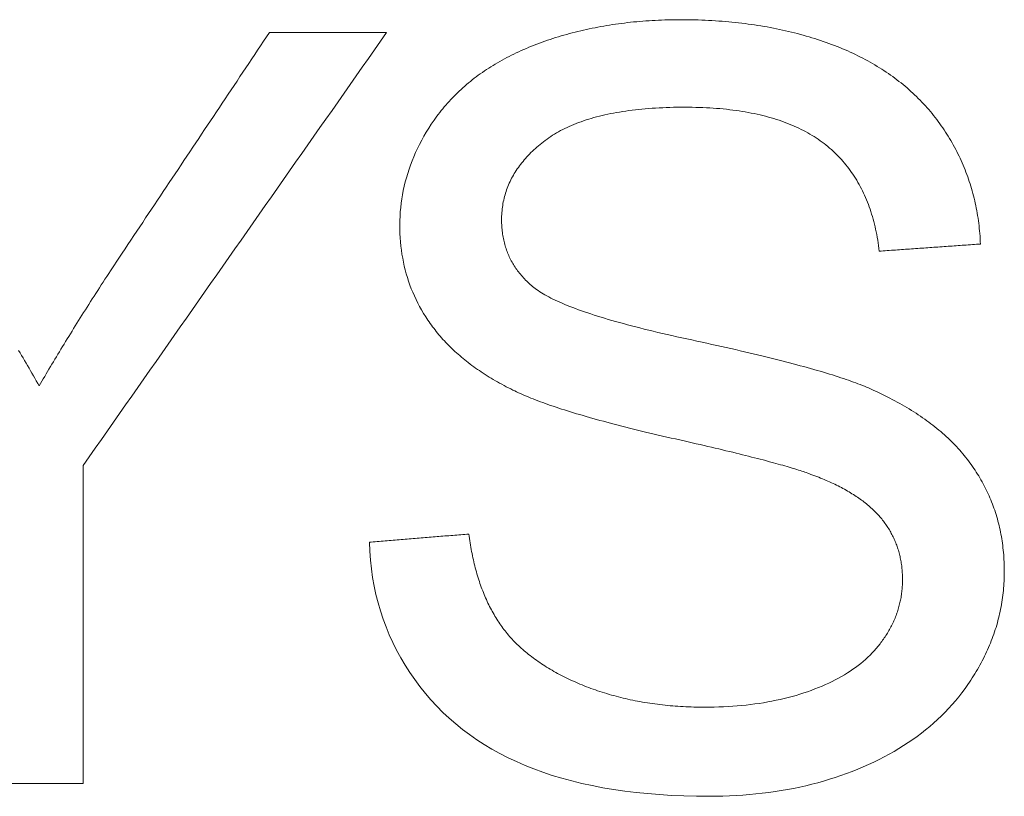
# Model space of a CAD drawing. Header units: millimetres. Extents: x 35 to 385, y -587 to 211.
# Tile 80 of 133: x 214.002 to 214.977, y -354.299 to -353.531. Entities that reach past the tile are written whole.
import ezdxf

# ---------------------------------------------------------------- set-up
doc = ezdxf.new("R2010")
doc.units = ezdxf.units.MM
doc.layers.add('3', color=7, linetype='Continuous', true_color=0xffffff)

msp = doc.modelspace()

# ---------------------------------------------------------------- linework, layer by layer
at = {"layer": '3', "color": 155, "linetype": 'Continuous', "lineweight": 18}
for p, q in [((214.36524, -353.54397), (214.24933, -353.54397)), ((214.06497, -354.2869), (214.06497, -353.97221)), ((213.96558, -354.2869), (214.06497, -354.2869))]:
    msp.add_line(p, q, dxfattribs=at)
for points in [[(214.65632, -353.53139), (214.65314, -353.5314), (214.64996, -353.53143), (214.6468, -353.53148), (214.64364, -353.53155), (214.6405, -353.53164), (214.63737, -353.53175), (214.63426, -353.53188), (214.63115, -353.53203), (214.62806, -353.5322), (214.62498, -353.53239), (214.62191, -353.5326), (214.61885, -353.53284), (214.61581, -353.53309), (214.61277, -353.53336), (214.60975, -353.53365), (214.60674, -353.53396), (214.60374, -353.5343), (214.60076, -353.53465), (214.59778, -353.53502), (214.59482, -353.53541), (214.59187, -353.53583), (214.58893, -353.53626), (214.586, -353.53671), (214.58308, -353.53719), (214.58018, -353.53768), (214.57728, -353.53819), (214.5744, -353.53873), (214.57153, -353.53928), (214.56867, -353.53985), (214.56583, -353.54045), (214.56299, -353.54106), (214.56017, -353.5417), (214.55735, -353.54235), (214.55455, -353.54303), (214.55177, -353.54372), (214.54899, -353.54444), (214.54622, -353.54517), (214.54347, -353.54593), (214.54072, -353.5467), (214.53799, -353.5475), (214.53527, -353.54831), (214.53256, -353.54915), (214.52987, -353.55001), (214.52718, -353.55088), (214.52451, -353.55178), (214.52184, -353.55269), (214.51919, -353.55363), (214.51655, -353.55459), (214.51392, -353.55556), (214.51131, -353.55656)], [(214.81105, -353.55787), (214.80835, -353.55683), (214.80563, -353.55581), (214.8029, -353.5548), (214.80016, -353.55382), (214.7974, -353.55286), (214.79462, -353.55192), (214.79182, -353.551), (214.78901, -353.5501), (214.78619, -353.54923), (214.78335, -353.54837), (214.78049, -353.54753), (214.77762, -353.54672), (214.77473, -353.54593), (214.77182, -353.54515), (214.7689, -353.5444), (214.76596, -353.54367), (214.76301, -353.54296), (214.76004, -353.54227), (214.75706, -353.54161), (214.75405, -353.54096), (214.75103, -353.54033), (214.748, -353.53973), (214.74495, -353.53914), (214.74188, -353.53858), (214.7388, -353.53804), (214.7357, -353.53752), (214.73258, -353.53702), (214.72945, -353.53654), (214.7263, -353.53608), (214.72313, -353.53565), (214.71995, -353.53523), (214.71675, -353.53484), (214.71354, -353.53447), (214.71031, -353.53412), (214.70706, -353.53379), (214.70379, -353.53348), (214.70051, -353.53319), (214.69721, -353.53292), (214.6939, -353.53268), (214.69057, -353.53245), (214.68722, -353.53225), (214.68385, -353.53207), (214.68047, -353.53191), (214.67707, -353.53177), (214.67366, -353.53165), (214.67022, -353.53156), (214.66677, -353.53148), (214.66331, -353.53143), (214.65982, -353.5314), (214.65632, -353.53139)], [(214.06497, -353.97221), (214.07098, -353.96365), (214.07699, -353.95509), (214.083, -353.94653), (214.08901, -353.93797), (214.09503, -353.92941), (214.10104, -353.92084), (214.10705, -353.91228), (214.11306, -353.90372), (214.11907, -353.89515), (214.12508, -353.88659), (214.13109, -353.87802), (214.1371, -353.86946), (214.14311, -353.86089), (214.14911, -353.85233), (214.15512, -353.84376), (214.16113, -353.8352), (214.16714, -353.82663), (214.17315, -353.81806), (214.17916, -353.8095), (214.18517, -353.80093), (214.19117, -353.79236), (214.19718, -353.78379), (214.20319, -353.77523), (214.2092, -353.76666), (214.2152, -353.75809), (214.22121, -353.74952), (214.22722, -353.74096), (214.23322, -353.73239), (214.23923, -353.72382), (214.24523, -353.71526), (214.25124, -353.70669), (214.25724, -353.69812), (214.26325, -353.68956), (214.26925, -353.68099), (214.27525, -353.67242), (214.28125, -353.66386), (214.28726, -353.65529), (214.29326, -353.64673), (214.29926, -353.63816), (214.30526, -353.6296), (214.31126, -353.62103), (214.31726, -353.61247), (214.32326, -353.6039), (214.32926, -353.59534), (214.33526, -353.58678), (214.34125, -353.57822), (214.34725, -353.56965), (214.35325, -353.56109), (214.35924, -353.55253), (214.36524, -353.54397)], [(214.24933, -353.54397), (214.24642, -353.54835), (214.2435, -353.55272), (214.24059, -353.55709), (214.23768, -353.56147), (214.23477, -353.56584), (214.23185, -353.57021), (214.22894, -353.57458), (214.22602, -353.57895), (214.22311, -353.58332), (214.22019, -353.58769), (214.21728, -353.59206), (214.21436, -353.59643), (214.21144, -353.60079), (214.20853, -353.60516), (214.20561, -353.60953), (214.20269, -353.6139), (214.19977, -353.61826), (214.19685, -353.62263), (214.19394, -353.627), (214.19102, -353.63136), (214.1881, -353.63573), (214.18518, -353.6401), (214.18226, -353.64446), (214.17934, -353.64883), (214.17642, -353.6532), (214.17351, -353.65756), (214.17059, -353.66193), (214.16767, -353.6663), (214.16475, -353.67066), (214.16183, -353.67503), (214.15891, -353.67939), (214.156, -353.68376), (214.15308, -353.68813), (214.15016, -353.6925), (214.14724, -353.69686), (214.14432, -353.70123), (214.14141, -353.7056), (214.13849, -353.70997), (214.13557, -353.71434), (214.13266, -353.7187), (214.12974, -353.72307), (214.12683, -353.72744), (214.12391, -353.73181), (214.121, -353.73618), (214.11808, -353.74056), (214.11517, -353.74493), (214.11226, -353.7493), (214.10934, -353.75367), (214.10643, -353.75805), (214.10352, -353.76242)], [(214.51131, -353.55656), (214.50871, -353.55759), (214.50613, -353.55864), (214.50359, -353.55971), (214.50106, -353.5608), (214.49857, -353.5619), (214.4961, -353.56303), (214.49365, -353.56417), (214.49123, -353.56533), (214.48884, -353.56651), (214.48647, -353.5677), (214.48413, -353.56892), (214.48181, -353.57015), (214.47952, -353.5714), (214.47725, -353.57267), (214.47501, -353.57396), (214.47279, -353.57527), (214.4706, -353.57659), (214.46843, -353.57794), (214.46629, -353.5793), (214.46418, -353.58068), (214.46209, -353.58208), (214.46002, -353.5835), (214.45798, -353.58494), (214.45596, -353.58639), (214.45397, -353.58787), (214.45201, -353.58936), (214.45007, -353.59087), (214.44815, -353.5924), (214.44626, -353.59395), (214.44439, -353.59551), (214.44255, -353.5971), (214.44073, -353.5987), (214.43894, -353.60032), (214.43717, -353.60197), (214.43542, -353.60363), (214.4337, -353.6053), (214.43201, -353.607), (214.43034, -353.60872), (214.42869, -353.61045), (214.42707, -353.61221), (214.42547, -353.61398), (214.4239, -353.61577), (214.42235, -353.61758), (214.42082, -353.61941), (214.41932, -353.62126), (214.41785, -353.62312), (214.41639, -353.62501), (214.41496, -353.62691), (214.41356, -353.62883), (214.41218, -353.63077)], [(214.91411, -353.63628), (214.91265, -353.63422), (214.91116, -353.63217), (214.90965, -353.63014), (214.90812, -353.62814), (214.90656, -353.62616), (214.90498, -353.62419), (214.90337, -353.62225), (214.90174, -353.62033), (214.90008, -353.61843), (214.8984, -353.61655), (214.8967, -353.61469), (214.89497, -353.61285), (214.89321, -353.61103), (214.89143, -353.60923), (214.88963, -353.60745), (214.8878, -353.60569), (214.88595, -353.60395), (214.88407, -353.60224), (214.88217, -353.60054), (214.88025, -353.59886), (214.87829, -353.59721), (214.87632, -353.59557), (214.87432, -353.59395), (214.87229, -353.59236), (214.87025, -353.59078), (214.86817, -353.58923), (214.86607, -353.58769), (214.86395, -353.58618), (214.8618, -353.58468), (214.85963, -353.58321), (214.85744, -353.58175), (214.85522, -353.58032), (214.85297, -353.5789), (214.8507, -353.57751), (214.84841, -353.57613), (214.84609, -353.57477), (214.84374, -353.57344), (214.84138, -353.57212), (214.83898, -353.57083), (214.83657, -353.56955), (214.83412, -353.56829), (214.83166, -353.56706), (214.82917, -353.56584), (214.82665, -353.56464), (214.82411, -353.56347), (214.82155, -353.56231), (214.81896, -353.56117), (214.81635, -353.56005), (214.81371, -353.55895), (214.81105, -353.55787)], [(214.52232, -353.6507), (214.52407, -353.64941), (214.52586, -353.64814), (214.5277, -353.6469), (214.52957, -353.64569), (214.53149, -353.6445), (214.53345, -353.64333), (214.53545, -353.6422), (214.53749, -353.64108), (214.53958, -353.64), (214.5417, -353.63894), (214.54387, -353.6379), (214.54608, -353.63689), (214.54832, -353.63591), (214.55062, -353.63496), (214.55295, -353.63403), (214.55532, -353.63312), (214.55773, -353.63224), (214.56019, -353.63139), (214.56269, -353.63056), (214.56523, -353.62976), (214.56781, -353.62899), (214.57043, -353.62824), (214.57309, -353.62752), (214.57579, -353.62682), (214.57854, -353.62615), (214.58132, -353.62551), (214.58415, -353.62489), (214.58702, -353.6243), (214.58993, -353.62373), (214.59288, -353.62319), (214.59587, -353.62268), (214.5989, -353.62219), (214.60198, -353.62173), (214.60509, -353.6213), (214.60825, -353.62089), (214.61145, -353.62051), (214.61469, -353.62015), (214.61796, -353.61982), (214.62129, -353.61952), (214.62465, -353.61924), (214.62805, -353.61899), (214.63149, -353.61877), (214.63498, -353.61857), (214.6385, -353.6184), (214.64207, -353.61826), (214.64568, -353.61814), (214.64933, -353.61804), (214.65302, -353.61798), (214.65675, -353.61794), (214.66052, -353.61792)], [(214.66052, -353.61792), (214.66414, -353.61794), (214.66772, -353.61798), (214.67126, -353.61806), (214.67478, -353.61816), (214.67825, -353.61829), (214.68169, -353.61845), (214.6851, -353.61863), (214.68847, -353.61885), (214.6918, -353.6191), (214.6951, -353.61937), (214.69837, -353.61967), (214.7016, -353.62001), (214.70479, -353.62037), (214.70795, -353.62076), (214.71107, -353.62117), (214.71416, -353.62162), (214.71722, -353.6221), (214.72023, -353.6226), (214.72322, -353.62314), (214.72616, -353.6237), (214.72908, -353.62429), (214.73195, -353.62491), (214.73479, -353.62556), (214.7376, -353.62623), (214.74037, -353.62694), (214.74311, -353.62767), (214.74581, -353.62844), (214.74847, -353.62923), (214.7511, -353.63005), (214.7537, -353.6309), (214.75626, -353.63177), (214.75878, -353.63268), (214.76127, -353.63361), (214.76373, -353.63458), (214.76614, -353.63557), (214.76853, -353.63659), (214.77088, -353.63764), (214.77319, -353.63871), (214.77547, -353.63982), (214.77771, -353.64095), (214.77992, -353.64211), (214.78209, -353.6433), (214.78423, -353.64452), (214.78633, -353.64577), (214.78839, -353.64705), (214.79042, -353.64835), (214.79242, -353.64968), (214.79438, -353.65104), (214.79631, -353.65243), (214.7982, -353.65385)], [(214.41218, -353.63077), (214.40953, -353.63472), (214.40698, -353.63868), (214.40455, -353.64266), (214.40222, -353.64667), (214.4, -353.65069), (214.39789, -353.65472), (214.39589, -353.65878), (214.39399, -353.66285), (214.39221, -353.66694), (214.39053, -353.67105), (214.38896, -353.67517), (214.3875, -353.67931), (214.38614, -353.68347), (214.3849, -353.68763), (214.38376, -353.69182), (214.38273, -353.69602), (214.38181, -353.70023), (214.381, -353.70445), (214.3803, -353.70869), (214.3797, -353.71294), (214.37922, -353.7172), (214.37884, -353.72147), (214.37857, -353.72576), (214.3784, -353.73005), (214.37835, -353.73436), (214.37839, -353.73865), (214.37853, -353.74288), (214.37875, -353.74707), (214.37906, -353.75121), (214.37945, -353.7553), (214.37994, -353.75935), (214.38051, -353.76335), (214.38118, -353.76731), (214.38193, -353.77122), (214.38277, -353.77509), (214.3837, -353.77892), (214.38472, -353.7827), (214.38583, -353.78645), (214.38703, -353.79015), (214.38832, -353.79382), (214.3897, -353.79744), (214.39116, -353.80103), (214.39272, -353.80459), (214.39437, -353.80811), (214.39611, -353.81159), (214.39793, -353.81504), (214.39985, -353.81845), (214.40186, -353.82183), (214.40396, -353.82518), (214.40615, -353.8285)], [(214.95292, -353.75324), (214.95279, -353.75063), (214.95264, -353.74804), (214.95247, -353.74545), (214.95226, -353.74288), (214.95204, -353.74032), (214.95178, -353.73776), (214.9515, -353.73522), (214.95119, -353.73269), (214.95085, -353.73017), (214.95049, -353.72766), (214.9501, -353.72516), (214.94969, -353.72267), (214.94925, -353.72019), (214.94878, -353.71773), (214.94828, -353.71527), (214.94776, -353.71283), (214.94721, -353.71039), (214.94664, -353.70797), (214.94604, -353.70556), (214.94541, -353.70316), (214.94476, -353.70077), (214.94407, -353.69839), (214.94337, -353.69602), (214.94263, -353.69367), (214.94187, -353.69132), (214.94108, -353.68898), (214.94027, -353.68666), (214.93943, -353.68435), (214.93856, -353.68205), (214.93766, -353.67975), (214.93674, -353.67747), (214.93579, -353.67521), (214.93481, -353.67295), (214.93381, -353.6707), (214.93278, -353.66847), (214.93173, -353.66624), (214.93064, -353.66403), (214.92953, -353.66183), (214.92839, -353.65964), (214.92723, -353.65746), (214.92604, -353.65529), (214.92482, -353.65313), (214.92358, -353.65099), (214.9223, -353.64885), (214.92101, -353.64673), (214.91968, -353.64462), (214.91833, -353.64252), (214.91695, -353.64043), (214.91554, -353.63835), (214.91411, -353.63628)], [(214.47905, -353.72938), (214.47907, -353.72754), (214.47912, -353.72572), (214.47921, -353.7239), (214.47933, -353.7221), (214.47948, -353.72031), (214.47967, -353.71852), (214.4799, -353.71675), (214.48016, -353.71499), (214.48045, -353.71324), (214.48078, -353.7115), (214.48114, -353.70977), (214.48154, -353.70806), (214.48197, -353.70635), (214.48244, -353.70465), (214.48294, -353.70297), (214.48348, -353.70129), (214.48405, -353.69963), (214.48466, -353.69797), (214.4853, -353.69633), (214.48597, -353.6947), (214.48668, -353.69308), (214.48743, -353.69147), (214.48821, -353.68987), (214.48902, -353.68828), (214.48987, -353.6867), (214.49075, -353.68513), (214.49167, -353.68357), (214.49262, -353.68203), (214.49361, -353.68049), (214.49463, -353.67896), (214.49568, -353.67745), (214.49677, -353.67595), (214.4979, -353.67445), (214.49906, -353.67297), (214.50025, -353.6715), (214.50148, -353.67004), (214.50274, -353.66859), (214.50404, -353.66715), (214.50537, -353.66572), (214.50674, -353.6643), (214.50814, -353.66289), (214.50958, -353.66149), (214.51105, -353.66011), (214.51256, -353.65873), (214.5141, -353.65737), (214.51567, -353.65601), (214.51728, -353.65467), (214.51893, -353.65334), (214.52061, -353.65202), (214.52232, -353.6507)], [(214.7982, -353.65385), (214.80004, -353.65531), (214.80185, -353.6568), (214.80363, -353.65832), (214.80538, -353.65986), (214.8071, -353.66143), (214.80879, -353.66302), (214.81045, -353.66465), (214.81208, -353.6663), (214.81368, -353.66798), (214.81525, -353.66968), (214.81679, -353.67142), (214.81829, -353.67317), (214.81977, -353.67496), (214.82122, -353.67678), (214.82263, -353.67862), (214.82402, -353.68049), (214.82537, -353.68238), (214.8267, -353.6843), (214.82799, -353.68625), (214.82925, -353.68823), (214.83049, -353.69024), (214.83169, -353.69227), (214.83286, -353.69433), (214.834, -353.69642), (214.83511, -353.69853), (214.83618, -353.70067), (214.83723, -353.70284), (214.83825, -353.70504), (214.83923, -353.70726), (214.84019, -353.70951), (214.84111, -353.71179), (214.842, -353.7141), (214.84287, -353.71643), (214.8437, -353.71879), (214.8445, -353.72118), (214.84526, -353.7236), (214.846, -353.72604), (214.84671, -353.72851), (214.84738, -353.73101), (214.84803, -353.73354), (214.84864, -353.73609), (214.84922, -353.73867), (214.84977, -353.74128), (214.85029, -353.74392), (214.85078, -353.74658), (214.85123, -353.74928), (214.85166, -353.752), (214.85205, -353.75474), (214.85241, -353.75752), (214.85274, -353.76032)], [(214.50973, -353.7952), (214.50852, -353.79417), (214.50733, -353.79313), (214.50616, -353.79208), (214.50502, -353.79101), (214.5039, -353.78994), (214.50281, -353.78885), (214.50174, -353.78775), (214.5007, -353.78664), (214.49968, -353.78551), (214.49869, -353.78438), (214.49772, -353.78323), (214.49677, -353.78207), (214.49585, -353.7809), (214.49496, -353.77971), (214.49408, -353.77852), (214.49324, -353.77731), (214.49241, -353.77609), (214.49162, -353.77486), (214.49084, -353.77362), (214.4901, -353.77237), (214.48937, -353.7711), (214.48867, -353.76983), (214.488, -353.76854), (214.48735, -353.76724), (214.48672, -353.76593), (214.48612, -353.7646), (214.48554, -353.76327), (214.48499, -353.76192), (214.48446, -353.76056), (214.48396, -353.75919), (214.48348, -353.75781), (214.48303, -353.75642), (214.4826, -353.75501), (214.48219, -353.7536), (214.48181, -353.75217), (214.48146, -353.75073), (214.48112, -353.74928), (214.48082, -353.74782), (214.48053, -353.74634), (214.48028, -353.74486), (214.48004, -353.74336), (214.47984, -353.74185), (214.47965, -353.74033), (214.47949, -353.7388), (214.47936, -353.73726), (214.47925, -353.73571), (214.47916, -353.73414), (214.4791, -353.73256), (214.47906, -353.73098), (214.47905, -353.72938)], [(214.10352, -353.76242), (214.10159, -353.76532), (214.09968, -353.76822), (214.09777, -353.7711), (214.09588, -353.77397), (214.09399, -353.77683), (214.09212, -353.77968), (214.09027, -353.78252), (214.08842, -353.78534), (214.08659, -353.78816), (214.08476, -353.79096), (214.08295, -353.79375), (214.08116, -353.79653), (214.07937, -353.7993), (214.07759, -353.80206), (214.07583, -353.8048), (214.07408, -353.80753), (214.07234, -353.81026), (214.07061, -353.81297), (214.06889, -353.81567), (214.06719, -353.81835), (214.0655, -353.82103), (214.06382, -353.82369), (214.06215, -353.82635), (214.06049, -353.82899), (214.05884, -353.83162), (214.05721, -353.83424), (214.05559, -353.83684), (214.05397, -353.83944), (214.05237, -353.84202), (214.05079, -353.84459), (214.04921, -353.84715), (214.04765, -353.8497), (214.04609, -353.85223), (214.04455, -353.85476), (214.04302, -353.85727), (214.0415, -353.85977), (214.03999, -353.86226), (214.0385, -353.86474), (214.03701, -353.8672), (214.03554, -353.86966), (214.03408, -353.8721), (214.03263, -353.87453), (214.03119, -353.87695), (214.02976, -353.87935), (214.02835, -353.88175), (214.02694, -353.88413), (214.02555, -353.8865), (214.02417, -353.88886), (214.0228, -353.8912), (214.02144, -353.89354)], [(214.85274, -353.76032), (214.85474, -353.76018), (214.85674, -353.76004), (214.85874, -353.7599), (214.86074, -353.75975), (214.86274, -353.75961), (214.86474, -353.75947), (214.86674, -353.75933), (214.86875, -353.75919), (214.87075, -353.75905), (214.87275, -353.75891), (214.87475, -353.75876), (214.87676, -353.75862), (214.87876, -353.75848), (214.88077, -353.75834), (214.88277, -353.7582), (214.88478, -353.75806), (214.88678, -353.75791), (214.88879, -353.75777), (214.89079, -353.75763), (214.8928, -353.75749), (214.8948, -353.75735), (214.89681, -353.75721), (214.89882, -353.75706), (214.90082, -353.75692), (214.90283, -353.75678), (214.90484, -353.75664), (214.90684, -353.7565), (214.90885, -353.75636), (214.91085, -353.75621), (214.91286, -353.75607), (214.91487, -353.75593), (214.91687, -353.75579), (214.91888, -353.75565), (214.92088, -353.75551), (214.92289, -353.75536), (214.92489, -353.75522), (214.9269, -353.75508), (214.9289, -353.75494), (214.9309, -353.7548), (214.93291, -353.75466), (214.93491, -353.75452), (214.93691, -353.75437), (214.93892, -353.75423), (214.94092, -353.75409), (214.94292, -353.75395), (214.94492, -353.75381), (214.94692, -353.75367), (214.94892, -353.75352), (214.95092, -353.75338), (214.95292, -353.75324)], [(214.66734, -353.84817), (214.66228, -353.84709), (214.6573, -353.846), (214.6524, -353.84492), (214.64757, -353.84384), (214.64282, -353.84276), (214.63815, -353.84168), (214.63356, -353.8406), (214.62905, -353.83953), (214.62462, -353.83845), (214.62026, -353.83738), (214.61598, -353.8363), (214.61178, -353.83523), (214.60765, -353.83416), (214.60361, -353.83309), (214.59964, -353.83202), (214.59575, -353.83095), (214.59194, -353.82989), (214.58821, -353.82882), (214.58455, -353.82776), (214.58097, -353.82669), (214.57747, -353.82563), (214.57405, -353.82457), (214.5707, -353.82351), (214.56743, -353.82245), (214.56424, -353.82139), (214.56113, -353.82033), (214.5581, -353.81928), (214.55514, -353.81822), (214.55226, -353.81717), (214.54946, -353.81611), (214.54674, -353.81506), (214.54409, -353.81401), (214.54152, -353.81295), (214.53903, -353.8119), (214.53662, -353.81085), (214.53429, -353.80981), (214.53203, -353.80876), (214.52985, -353.80771), (214.52774, -353.80666), (214.52572, -353.80562), (214.52377, -353.80457), (214.5219, -353.80353), (214.52011, -353.80248), (214.51839, -353.80144), (214.51676, -353.8004), (214.5152, -353.79936), (214.51371, -353.79832), (214.51231, -353.79728), (214.51098, -353.79624), (214.50973, -353.7952)], [(214.40615, -353.8285), (214.40726, -353.83015), (214.4084, -353.83179), (214.40956, -353.83341), (214.41074, -353.83503), (214.41195, -353.83663), (214.41317, -353.83822), (214.41443, -353.83981), (214.4157, -353.84138), (214.417, -353.84294), (214.41833, -353.84449), (214.41967, -353.84603), (214.42104, -353.84756), (214.42243, -353.84908), (214.42385, -353.85058), (214.42529, -353.85208), (214.42675, -353.85357), (214.42824, -353.85504), (214.42974, -353.85651), (214.43128, -353.85796), (214.43283, -353.85941), (214.43441, -353.86084), (214.43601, -353.86226), (214.43764, -353.86367), (214.43929, -353.86507), (214.44096, -353.86646), (214.44265, -353.86784), (214.44437, -353.86921), (214.44611, -353.87057), (214.44788, -353.87192), (214.44967, -353.87325), (214.45148, -353.87458), (214.45331, -353.87589), (214.45517, -353.8772), (214.45705, -353.87849), (214.45896, -353.87977), (214.46089, -353.88105), (214.46284, -353.88231), (214.46481, -353.88356), (214.46681, -353.8848), (214.46883, -353.88603), (214.47088, -353.88725), (214.47295, -353.88846), (214.47504, -353.88965), (214.47715, -353.89084), (214.47929, -353.89202), (214.48145, -353.89318), (214.48363, -353.89434), (214.48584, -353.89548), (214.48807, -353.89661), (214.49033, -353.89773)], [(214.84199, -353.89564), (214.84007, -353.89482), (214.83808, -353.89399), (214.83603, -353.89316), (214.83392, -353.89232), (214.83174, -353.89148), (214.8295, -353.89064), (214.82719, -353.88979), (214.82481, -353.88893), (214.82238, -353.88807), (214.81987, -353.8872), (214.81731, -353.88633), (214.81468, -353.88545), (214.81198, -353.88457), (214.80922, -353.88368), (214.8064, -353.88279), (214.80351, -353.88189), (214.80056, -353.88099), (214.79754, -353.88008), (214.79446, -353.87917), (214.79131, -353.87825), (214.7881, -353.87733), (214.78483, -353.8764), (214.78149, -353.87546), (214.77809, -353.87452), (214.77463, -353.87358), (214.7711, -353.87263), (214.76751, -353.87167), (214.76385, -353.87071), (214.76013, -353.86974), (214.75634, -353.86877), (214.7525, -353.86779), (214.74858, -353.86681), (214.74461, -353.86582), (214.74057, -353.86483), (214.73647, -353.86383), (214.7323, -353.86282), (214.72807, -353.86181), (214.72378, -353.8608), (214.71943, -353.85977), (214.71501, -353.85875), (214.71052, -353.85771), (214.70598, -353.85668), (214.70137, -353.85563), (214.6967, -353.85458), (214.69196, -353.85353), (214.68716, -353.85247), (214.6823, -353.8514), (214.67738, -353.85033), (214.67239, -353.84925), (214.66734, -353.84817)], [(214.02144, -353.89354), (214.02002, -353.89104), (214.0186, -353.88853), (214.01717, -353.88603), (214.01574, -353.88353), (214.01431, -353.88102), (214.01286, -353.87852), (214.01142, -353.87601), (214.00997, -353.87351), (214.00852, -353.871), (214.00706, -353.86849), (214.00559, -353.86598), (214.00413, -353.86348), (214.00265, -353.86097), (214.00118, -353.85846)], [(214.49033, -353.89773), (214.4921, -353.8986), (214.49392, -353.89947), (214.4958, -353.90034), (214.49773, -353.90122), (214.49971, -353.90209), (214.50174, -353.90297), (214.50383, -353.90385), (214.50597, -353.90474), (214.50816, -353.90563), (214.5104, -353.90651), (214.5127, -353.90741), (214.51504, -353.9083), (214.51744, -353.9092), (214.51989, -353.9101), (214.52239, -353.911), (214.52495, -353.9119), (214.52755, -353.91281), (214.53021, -353.91372), (214.53292, -353.91463), (214.53569, -353.91555), (214.5385, -353.91646), (214.54137, -353.91738), (214.54429, -353.9183), (214.54726, -353.91923), (214.55028, -353.92016), (214.55335, -353.92109), (214.55648, -353.92202), (214.55966, -353.92295), (214.56289, -353.92389), (214.56617, -353.92483), (214.56951, -353.92577), (214.57289, -353.92672), (214.57633, -353.92766), (214.57982, -353.92861), (214.58336, -353.92957), (214.58695, -353.93052), (214.5906, -353.93148), (214.59429, -353.93244), (214.59804, -353.9334), (214.60184, -353.93436), (214.60569, -353.93533), (214.6096, -353.9363), (214.61355, -353.93727), (214.61756, -353.93825), (214.62162, -353.93923), (214.62573, -353.94021), (214.62989, -353.94119), (214.63411, -353.94217), (214.63837, -353.94316), (214.64269, -353.94415)], [(214.94374, -353.97142), (214.94242, -353.96959), (214.94107, -353.96777), (214.93969, -353.96596), (214.93828, -353.96417), (214.93684, -353.96238), (214.93537, -353.96062), (214.93387, -353.95886), (214.93235, -353.95712), (214.93079, -353.95539), (214.9292, -353.95367), (214.92759, -353.95197), (214.92594, -353.95028), (214.92427, -353.9486), (214.92257, -353.94694), (214.92084, -353.94529), (214.91907, -353.94365), (214.91728, -353.94203), (214.91546, -353.94042), (214.91362, -353.93882), (214.91174, -353.93723), (214.90983, -353.93566), (214.90789, -353.9341), (214.90593, -353.93255), (214.90393, -353.93102), (214.90191, -353.9295), (214.89986, -353.92799), (214.89778, -353.9265), (214.89567, -353.92501), (214.89353, -353.92354), (214.89136, -353.92209), (214.88917, -353.92064), (214.88694, -353.91921), (214.88469, -353.91779), (214.8824, -353.91639), (214.88009, -353.915), (214.87775, -353.91362), (214.87538, -353.91225), (214.87299, -353.9109), (214.87056, -353.90956), (214.8681, -353.90823), (214.86562, -353.90691), (214.86311, -353.90561), (214.86057, -353.90432), (214.858, -353.90304), (214.8554, -353.90177), (214.85278, -353.90052), (214.85012, -353.89928), (214.84744, -353.89805), (214.84473, -353.89684), (214.84199, -353.89564)], [(214.64269, -353.94415), (214.64701, -353.94512), (214.65128, -353.94608), (214.65548, -353.94703), (214.65962, -353.94797), (214.6637, -353.9489), (214.66772, -353.94982), (214.67167, -353.95073), (214.67556, -353.95163), (214.67939, -353.95252), (214.68316, -353.9534), (214.68687, -353.95427), (214.69051, -353.95513), (214.69409, -353.95598), (214.69761, -353.95682), (214.70107, -353.95765), (214.70446, -353.95847), (214.7078, -353.95928), (214.71107, -353.96008), (214.71428, -353.96087), (214.71743, -353.96165), (214.72051, -353.96242), (214.72354, -353.96318), (214.7265, -353.96393), (214.7294, -353.96466), (214.73224, -353.96539), (214.73502, -353.96611), (214.73774, -353.96682), (214.74039, -353.96752), (214.74298, -353.96821), (214.74551, -353.96889), (214.74798, -353.96955), (214.75039, -353.97021), (214.75274, -353.97086), (214.75502, -353.9715), (214.75725, -353.97213), (214.75941, -353.97275), (214.76151, -353.97335), (214.76355, -353.97395), (214.76553, -353.97454), (214.76745, -353.97512), (214.7693, -353.97568), (214.7711, -353.97624), (214.77283, -353.97679), (214.7745, -353.97733), (214.77611, -353.97785), (214.77766, -353.97837), (214.77915, -353.97888), (214.78058, -353.97938), (214.78194, -353.97986), (214.78325, -353.98034)], [(214.97652, -354.07711), (214.97651, -354.07472), (214.97647, -354.07235), (214.9764, -354.06998), (214.97631, -354.06763), (214.9762, -354.06529), (214.97605, -354.06296), (214.97589, -354.06064), (214.97569, -354.05834), (214.97547, -354.05604), (214.97522, -354.05375), (214.97495, -354.05148), (214.97465, -354.04922), (214.97433, -354.04697), (214.97398, -354.04473), (214.9736, -354.0425), (214.9732, -354.04028), (214.97277, -354.03808), (214.97231, -354.03588), (214.97183, -354.0337), (214.97132, -354.03152), (214.97079, -354.02936), (214.97023, -354.02721), (214.96964, -354.02507), (214.96903, -354.02294), (214.96839, -354.02082), (214.96772, -354.01872), (214.96703, -354.01662), (214.96631, -354.01454), (214.96557, -354.01246), (214.96479, -354.0104), (214.96399, -354.00835), (214.96317, -354.00631), (214.96232, -354.00428), (214.96144, -354.00226), (214.96053, -354.00025), (214.9596, -353.99825), (214.95864, -353.99626), (214.95766, -353.99429), (214.95665, -353.99232), (214.95561, -353.99037), (214.95454, -353.98843), (214.95345, -353.9865), (214.95233, -353.98457), (214.95118, -353.98266), (214.95001, -353.98076), (214.94881, -353.97887), (214.94758, -353.977), (214.94633, -353.97513), (214.94505, -353.97327), (214.94374, -353.97142)], [(214.78325, -353.98034), (214.78522, -353.98105), (214.78717, -353.98177), (214.78909, -353.9825), (214.791, -353.98323), (214.79288, -353.98397), (214.79474, -353.98471), (214.79657, -353.98547), (214.79838, -353.98623), (214.80017, -353.98699), (214.80194, -353.98776), (214.80369, -353.98854), (214.80541, -353.98933), (214.80711, -353.99013), (214.80879, -353.99093), (214.81044, -353.99173), (214.81208, -353.99255), (214.81369, -353.99337), (214.81528, -353.99419), (214.81684, -353.99503), (214.81838, -353.99587), (214.8199, -353.99672), (214.8214, -353.99757), (214.82288, -353.99843), (214.82433, -353.9993), (214.82576, -354.00017), (214.82717, -354.00105), (214.82856, -354.00194), (214.82992, -354.00283), (214.83127, -354.00373), (214.83258, -354.00464), (214.83388, -354.00555), (214.83516, -354.00647), (214.83641, -354.0074), (214.83764, -354.00833), (214.83885, -354.00927), (214.84003, -354.01022), (214.8412, -354.01117), (214.84234, -354.01213), (214.84346, -354.01309), (214.84456, -354.01407), (214.84563, -354.01504), (214.84669, -354.01603), (214.84772, -354.01702), (214.84873, -354.01802), (214.84971, -354.01902), (214.85068, -354.02003), (214.85162, -354.02105), (214.85254, -354.02207), (214.85344, -354.0231), (214.85431, -354.02413)], [(214.85431, -354.02413), (214.85517, -354.02518), (214.85601, -354.02623), (214.85683, -354.02728), (214.85764, -354.02835), (214.85842, -354.02942), (214.85919, -354.0305), (214.85994, -354.03159), (214.86068, -354.03268), (214.86139, -354.03379), (214.86209, -354.03489), (214.86277, -354.03601), (214.86343, -354.03714), (214.86408, -354.03827), (214.86471, -354.03941), (214.86532, -354.04055), (214.86591, -354.04171), (214.86649, -354.04287), (214.86705, -354.04404), (214.86759, -354.04521), (214.86811, -354.0464), (214.86862, -354.04759), (214.86911, -354.04879), (214.86958, -354.04999), (214.87004, -354.0512), (214.87048, -354.05242), (214.8709, -354.05365), (214.8713, -354.05488), (214.87168, -354.05613), (214.87205, -354.05737), (214.8724, -354.05863), (214.87274, -354.05989), (214.87305, -354.06116), (214.87335, -354.06244), (214.87363, -354.06373), (214.8739, -354.06502), (214.87415, -354.06632), (214.87438, -354.06762), (214.87459, -354.06893), (214.87479, -354.07025), (214.87497, -354.07158), (214.87513, -354.07292), (214.87527, -354.07426), (214.8754, -354.0756), (214.87551, -354.07696), (214.87561, -354.07832), (214.87568, -354.07969), (214.87574, -354.08107), (214.87578, -354.08245), (214.87581, -354.08384), (214.87582, -354.08524)], [(214.44679, -354.04013), (214.44481, -354.04029), (214.44283, -354.04045), (214.44085, -354.0406), (214.43887, -354.04076), (214.43689, -354.04092), (214.43491, -354.04108), (214.43293, -354.04123), (214.43095, -354.04139), (214.42898, -354.04155), (214.427, -354.04171), (214.42502, -354.04186), (214.42305, -354.04202), (214.42107, -354.04218), (214.41909, -354.04234), (214.41712, -354.0425), (214.41515, -354.04266), (214.41317, -354.04282), (214.4112, -354.04298), (214.40923, -354.04314), (214.40725, -354.04329), (214.40528, -354.04345), (214.40331, -354.04361), (214.40134, -354.04378), (214.39937, -354.04394), (214.39739, -354.0441), (214.39542, -354.04426), (214.39345, -354.04442), (214.39148, -354.04458), (214.38951, -354.04475), (214.38754, -354.04491), (214.38558, -354.04507), (214.38361, -354.04523), (214.38164, -354.0454), (214.37967, -354.04556), (214.3777, -354.04573), (214.37573, -354.04589), (214.37376, -354.04606), (214.3718, -354.04623), (214.36983, -354.04639), (214.36786, -354.04656), (214.36589, -354.04673), (214.36393, -354.04689), (214.36196, -354.04706), (214.35999, -354.04723), (214.35803, -354.0474), (214.35606, -354.04757), (214.35409, -354.04774), (214.35213, -354.04792), (214.35016, -354.04809), (214.34819, -354.04826)], [(214.47931, -354.13165), (214.4783, -354.13021), (214.4773, -354.12876), (214.47631, -354.12728), (214.47534, -354.12579), (214.47438, -354.12429), (214.47344, -354.12277), (214.47251, -354.12123), (214.4716, -354.11968), (214.4707, -354.11811), (214.46981, -354.11652), (214.46894, -354.11492), (214.46809, -354.1133), (214.46725, -354.11167), (214.46642, -354.11002), (214.46561, -354.10835), (214.46482, -354.10667), (214.46404, -354.10497), (214.46327, -354.10325), (214.46252, -354.10152), (214.46179, -354.09978), (214.46107, -354.09802), (214.46036, -354.09624), (214.45967, -354.09444), (214.45899, -354.09263), (214.45833, -354.09081), (214.45769, -354.08897), (214.45706, -354.08711), (214.45644, -354.08524), (214.45584, -354.08335), (214.45526, -354.08145), (214.45469, -354.07953), (214.45413, -354.07759), (214.45359, -354.07564), (214.45307, -354.07368), (214.45256, -354.0717), (214.45207, -354.0697), (214.45159, -354.06769), (214.45113, -354.06566), (214.45068, -354.06362), (214.45025, -354.06156), (214.44984, -354.05948), (214.44944, -354.05739), (214.44905, -354.05529), (214.44868, -354.05317), (214.44833, -354.05103), (214.44799, -354.04888), (214.44767, -354.04672), (214.44736, -354.04454), (214.44707, -354.04234), (214.44679, -354.04013)], [(214.34819, -354.04826), (214.34857, -354.05713), (214.34923, -354.06589), (214.35017, -354.07454), (214.3514, -354.08308), (214.35291, -354.09152), (214.35471, -354.09984), (214.35678, -354.10805), (214.35914, -354.11616), (214.36179, -354.12415), (214.36471, -354.13204), (214.36792, -354.13981), (214.37142, -354.14747), (214.37519, -354.15502), (214.37925, -354.16246), (214.38359, -354.16978), (214.38822, -354.177), (214.39313, -354.18409), (214.39827, -354.19099), (214.40363, -354.19768), (214.40921, -354.20415), (214.41502, -354.21041), (214.42105, -354.21645), (214.4273, -354.22228), (214.43378, -354.2279), (214.44048, -354.2333), (214.44741, -354.2385), (214.45456, -354.24348), (214.46194, -354.24824), (214.46955, -354.2528), (214.47738, -354.25715), (214.48544, -354.26128), (214.49373, -354.26521), (214.50225, -354.26892), (214.511, -354.27243), (214.52, -354.27572), (214.52924, -354.27879), (214.53873, -354.28165), (214.54847, -354.2843), (214.55845, -354.28673), (214.56869, -354.28895), (214.57917, -354.29096), (214.58989, -354.29275), (214.60087, -354.29433), (214.61209, -354.2957), (214.62356, -354.29686), (214.63528, -354.29781), (214.64725, -354.29854), (214.65947, -354.29907), (214.67193, -354.29938), (214.68465, -354.29949)], [(214.94059, -354.18882), (214.94202, -354.18671), (214.94343, -354.1846), (214.9448, -354.18248), (214.94615, -354.18035), (214.94746, -354.17822), (214.94875, -354.17609), (214.95, -354.17395), (214.95123, -354.17181), (214.95242, -354.16966), (214.95359, -354.16751), (214.95473, -354.16535), (214.95584, -354.16319), (214.95692, -354.16103), (214.95797, -354.15885), (214.95899, -354.15668), (214.95998, -354.1545), (214.96095, -354.15231), (214.96188, -354.15012), (214.96278, -354.14792), (214.96366, -354.14572), (214.96451, -354.14351), (214.96532, -354.1413), (214.96611, -354.13909), (214.96687, -354.13686), (214.9676, -354.13464), (214.9683, -354.1324), (214.96898, -354.13016), (214.96962, -354.12792), (214.97023, -354.12567), (214.97082, -354.12342), (214.97138, -354.12116), (214.97191, -354.11889), (214.97241, -354.11662), (214.97288, -354.11434), (214.97332, -354.11206), (214.97373, -354.10977), (214.97412, -354.10748), (214.97447, -354.10518), (214.9748, -354.10287), (214.9751, -354.10056), (214.97537, -354.09824), (214.97561, -354.09592), (214.97582, -354.09359), (214.97601, -354.09125), (214.97616, -354.08891), (214.97629, -354.08656), (214.97639, -354.08421), (214.97646, -354.08185), (214.9765, -354.07948), (214.97652, -354.07711)], [(214.87582, -354.08524), (214.87581, -354.0866), (214.87578, -354.08797), (214.87574, -354.08933), (214.87568, -354.09068), (214.8756, -354.09203), (214.8755, -354.09338), (214.87539, -354.09473), (214.87525, -354.09607), (214.8751, -354.0974), (214.87494, -354.09873), (214.87475, -354.10006), (214.87455, -354.10139), (214.87432, -354.10271), (214.87409, -354.10403), (214.87383, -354.10534), (214.87355, -354.10665), (214.87326, -354.10795), (214.87295, -354.10925), (214.87262, -354.11055), (214.87228, -354.11184), (214.87191, -354.11313), (214.87153, -354.11442), (214.87113, -354.1157), (214.87071, -354.11697), (214.87028, -354.11825), (214.86983, -354.11951), (214.86935, -354.12078), (214.86886, -354.12204), (214.86836, -354.1233), (214.86783, -354.12455), (214.86729, -354.1258), (214.86673, -354.12704), (214.86615, -354.12828), (214.86555, -354.12951), (214.86493, -354.13074), (214.8643, -354.13197), (214.86365, -354.13319), (214.86298, -354.13441), (214.86229, -354.13563), (214.86159, -354.13684), (214.86086, -354.13804), (214.86012, -354.13924), (214.85936, -354.14044), (214.85858, -354.14163), (214.85778, -354.14282), (214.85697, -354.14401), (214.85614, -354.14519), (214.85529, -354.14636), (214.85442, -354.14753), (214.85353, -354.1487)], [(214.55877, -354.18935), (214.55663, -354.18846), (214.5545, -354.18756), (214.55241, -354.18665), (214.55033, -354.18573), (214.54828, -354.1848), (214.54624, -354.18386), (214.54424, -354.1829), (214.54225, -354.18194), (214.54029, -354.18096), (214.53835, -354.17997), (214.53643, -354.17897), (214.53453, -354.17796), (214.53266, -354.17694), (214.53081, -354.17591), (214.52899, -354.17487), (214.52718, -354.17381), (214.5254, -354.17275), (214.52364, -354.17167), (214.5219, -354.17059), (214.52019, -354.16949), (214.5185, -354.16838), (214.51683, -354.16726), (214.51518, -354.16613), (214.51356, -354.16499), (214.51196, -354.16384), (214.51038, -354.16268), (214.50883, -354.16151), (214.5073, -354.16033), (214.50579, -354.15913), (214.5043, -354.15793), (214.50283, -354.15671), (214.50139, -354.15549), (214.49997, -354.15425), (214.49858, -354.153), (214.4972, -354.15175), (214.49585, -354.15048), (214.49452, -354.1492), (214.49322, -354.14791), (214.49193, -354.14662), (214.49067, -354.14531), (214.48943, -354.14399), (214.48822, -354.14266), (214.48703, -354.14132), (214.48586, -354.13997), (214.48471, -354.13861), (214.48358, -354.13724), (214.48248, -354.13586), (214.4814, -354.13446), (214.48035, -354.13306), (214.47931, -354.13165)], [(214.85353, -354.1487), (214.8517, -354.15101), (214.84979, -354.15328), (214.84782, -354.15551), (214.84577, -354.15771), (214.84364, -354.15987), (214.84145, -354.16199), (214.83917, -354.16407), (214.83683, -354.16611), (214.83441, -354.16811), (214.83192, -354.17007), (214.82935, -354.172), (214.8267, -354.17388), (214.82399, -354.17573), (214.82119, -354.17753), (214.81832, -354.1793), (214.81538, -354.18102), (214.81236, -354.18271), (214.80927, -354.18435), (214.8061, -354.18595), (214.80285, -354.18752), (214.79953, -354.18904), (214.79613, -354.19052), (214.79266, -354.19196), (214.7891, -354.19336), (214.78548, -354.19472), (214.78179, -354.19603), (214.77806, -354.19729), (214.77428, -354.19849), (214.77046, -354.19964), (214.76659, -354.20073), (214.76269, -354.20177), (214.75873, -354.20276), (214.75473, -354.20369), (214.75069, -354.20457), (214.7466, -354.2054), (214.74247, -354.20617), (214.7383, -354.20689), (214.73408, -354.20755), (214.72981, -354.20816), (214.7255, -354.20872), (214.72115, -354.20923), (214.71675, -354.20968), (214.7123, -354.21008), (214.70781, -354.21042), (214.70328, -354.21071), (214.6987, -354.21095), (214.69407, -354.21114), (214.6894, -354.21127), (214.68469, -354.21135), (214.67993, -354.21137)], [(214.67993, -354.21137), (214.67724, -354.21136), (214.67457, -354.21134), (214.6719, -354.21129), (214.66925, -354.21123), (214.66661, -354.21115), (214.66397, -354.21106), (214.66135, -354.21094), (214.65874, -354.21081), (214.65614, -354.21066), (214.65355, -354.21049), (214.65098, -354.21031), (214.64841, -354.2101), (214.64585, -354.20988), (214.64331, -354.20965), (214.64077, -354.20939), (214.63825, -354.20912), (214.63573, -354.20883), (214.63323, -354.20852), (214.63074, -354.20819), (214.62825, -354.20785), (214.62578, -354.20749), (214.62332, -354.20711), (214.62087, -354.20671), (214.61843, -354.2063), (214.616, -354.20587), (214.61359, -354.20542), (214.61118, -354.20495), (214.60878, -354.20447), (214.6064, -354.20396), (214.60402, -354.20344), (214.60166, -354.20291), (214.5993, -354.20235), (214.59696, -354.20178), (214.59463, -354.20119), (214.59231, -354.20058), (214.59, -354.19995), (214.5877, -354.19931), (214.58541, -354.19865), (214.58313, -354.19797), (214.58086, -354.19728), (214.5786, -354.19656), (214.57636, -354.19583), (214.57412, -354.19508), (214.5719, -354.19432), (214.56968, -354.19353), (214.56748, -354.19273), (214.56529, -354.19191), (214.5631, -354.19107), (214.56093, -354.19022), (214.55877, -354.18935)], [(214.68465, -354.29949), (214.69138, -354.29944), (214.69807, -354.2993), (214.7047, -354.29907), (214.71128, -354.29874), (214.71781, -354.29832), (214.72428, -354.29781), (214.7307, -354.2972), (214.73707, -354.29651), (214.74338, -354.29571), (214.74963, -354.29483), (214.75584, -354.29385), (214.76199, -354.29278), (214.76808, -354.29162), (214.77412, -354.29036), (214.7801, -354.28901), (214.78603, -354.28756), (214.7919, -354.28603), (214.79772, -354.2844), (214.80348, -354.28267), (214.80919, -354.28086), (214.81484, -354.27895), (214.82043, -354.27694), (214.82597, -354.27485), (214.83145, -354.27266), (214.83688, -354.27038), (214.84222, -354.26801), (214.84747, -354.26557), (214.85262, -354.26305), (214.85767, -354.26046), (214.86262, -354.25779), (214.86747, -354.25505), (214.87222, -354.25223), (214.87686, -354.24934), (214.88141, -354.24637), (214.88586, -354.24333), (214.89021, -354.24022), (214.89446, -354.23702), (214.89861, -354.23376), (214.90266, -354.23042), (214.90661, -354.22701), (214.91046, -354.22352), (214.91421, -354.21996), (214.91786, -354.21632), (214.92141, -354.21262), (214.92486, -354.20883), (214.92821, -354.20498), (214.93145, -354.20105), (214.9346, -354.19705), (214.93765, -354.19297), (214.94059, -354.18882)]]:
    msp.add_lwpolyline(points, dxfattribs=at)

doc.saveas('drawing.dxf')
